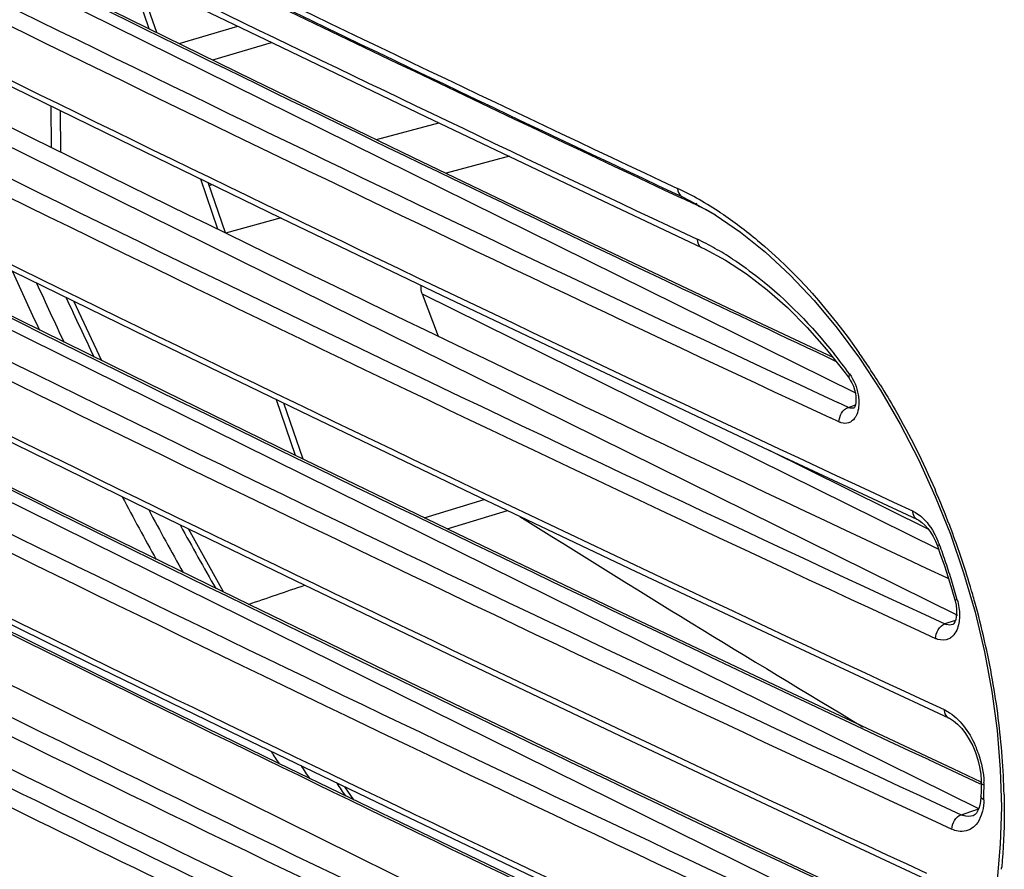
# Model space of a CAD drawing. Header units: millimetres. Extents: x 0 to 1660, y 0 to 1166.
# Tile 68 of 94: x 1252 to 1291, y 873 to 908. Entities that reach past the tile are written whole.
import ezdxf

# ---------------------------------------------------------------- set-up
doc = ezdxf.new("R2010")
doc.units = ezdxf.units.MM
doc.header["$LTSCALE"] = 65.395
doc.layers.get('0').update_dxf_attribs({"linetype": 'CONTINUOUS'})

msp = doc.modelspace()

# ---------------------------------------------------------------- linework, layer by layer
at = {"color": 7, "linetype": 'Continuous'}
for p, q in [((1285.156, 892.613), (1231.989, 918.897)), ((1233.752, 911.115), (1289.27, 883.668)), ((1256.271, 909.328), (1262.065, 906.519)), ((1257.043, 907.108), (1256.284, 909.321)), ((1260.943, 905.198), (1254.569, 908.32)), ((1262.065, 906.519), (1267.892, 903.72)), ((1249.114, 905.952), (1255.548, 902.801)), ((1267.356, 902.087), (1260.943, 905.198)), ((1290.122, 875.875), (1233.737, 903.751)), ((1267.892, 903.72), (1273.749, 900.93)), ((1255.548, 902.801), (1262.022, 899.661)), ((1273.808, 898.988), (1267.356, 902.087)), ((1259.807, 899.053), (1259.115, 901.071)), ((1273.749, 900.93), (1278.966, 898.465)), ((1277.91, 900.634), (1278.18, 900.507)), ((1278.18, 900.507), (1278.488, 900.356)), ((1278.488, 900.356), (1279.513, 899.778)), ((1262.022, 899.661), (1268.536, 896.533)), ((1279.513, 899.778), (1280.534, 899.082)), ((1280.298, 895.9), (1273.808, 898.988)), ((1280.534, 899.082), (1281.543, 898.272)), ((1278.966, 898.465), (1279.094, 898.404)), ((1279.094, 898.404), (1279.935, 897.947)), ((1250.27, 897.979), (1256.723, 894.825)), ((1279.935, 897.947), (1280.775, 897.399)), ((1281.543, 898.272), (1282.533, 897.353)), ((1232.948, 897.23), (1288.428, 869.802)), ((1280.775, 897.399), (1281.606, 896.763)), ((1282.533, 897.353), (1283.497, 896.331)), ((1281.606, 896.763), (1282.424, 896.042)), ((1256.051, 893.309), (1249.566, 896.509)), ((1267.723, 896.598), (1268.371, 894.896)), ((1268.536, 896.533), (1275.088, 893.417)), ((1283.497, 896.331), (1284.429, 895.212)), ((1254.837, 893.908), (1253.709, 896.298)), ((1282.424, 896.042), (1283.224, 895.24)), ((1284.26, 894.034), (1280.298, 895.9)), ((1283.224, 895.24), (1284.001, 894.361)), ((1284.429, 895.212), (1285.322, 894.004)), ((1256.723, 894.825), (1263.216, 891.682)), ((1284.001, 894.361), (1284.75, 893.413)), ((1285.322, 894.004), (1286.169, 892.715)), ((1262.578, 890.12), (1256.051, 893.309)), ((1275.088, 893.417), (1281.68, 890.312)), ((1284.75, 893.413), (1284.906, 893.203)), ((1284.906, 893.203), (1284.956, 893.127)), ((1284.956, 893.127), (1285.022, 893.01)), ((1285.022, 893.01), (1285.079, 892.878)), ((1285.079, 892.878), (1285.126, 892.738)), ((1285.126, 892.738), (1285.16, 892.598)), ((1285.16, 892.598), (1285.179, 892.462)), ((1285.179, 892.462), (1285.184, 892.337)), ((1286.169, 892.715), (1286.964, 891.353)), ((1262.931, 889.949), (1262.161, 892.192)), ((1285.118, 892.024), (1285.106, 892.007)), ((1285.139, 892.069), (1285.118, 892.024)), ((1285.161, 892.137), (1285.139, 892.069)), ((1285.177, 892.227), (1285.161, 892.137)), ((1285.184, 892.337), (1285.177, 892.227)), ((1263.216, 891.682), (1269.748, 888.55)), ((1249.731, 891.333), (1256.156, 888.19)), ((1286.964, 891.353), (1287.701, 889.927)), ((1280.242, 866.477), (1230.636, 891.001)), ((1254.424, 887.198), (1248.095, 890.329)), ((1269.145, 886.943), (1262.578, 890.12)), ((1281.68, 890.312), (1287.633, 887.534)), ((1287.701, 889.927), (1288.376, 888.447)), ((1269.748, 888.55), (1276.32, 885.431)), ((1288.376, 888.447), (1288.983, 886.924)), ((1256.156, 888.19), (1262.621, 885.057)), ((1287.636, 887.533), (1287.72, 887.487)), ((1287.72, 887.487), (1287.837, 887.402)), ((1287.837, 887.402), (1287.955, 887.293)), ((1287.955, 887.293), (1288.071, 887.161)), ((1260.793, 884.078), (1254.424, 887.198)), ((1259.731, 884.603), (1258.327, 887.138)), ((1275.752, 883.777), (1269.145, 886.943)), ((1288.071, 887.161), (1288.183, 887.008)), ((1288.183, 887.008), (1288.286, 886.837)), ((1288.286, 886.837), (1288.38, 886.65)), ((1288.983, 886.924), (1289.517, 885.366)), ((1288.38, 886.65), (1288.461, 886.452)), ((1288.461, 886.452), (1288.578, 886.127)), ((1288.578, 886.127), (1288.74, 885.655)), ((1288.74, 885.655), (1288.894, 885.179)), ((1276.32, 885.431), (1282.931, 882.323)), ((1289.517, 885.366), (1289.976, 883.786)), ((1262.621, 885.057), (1269.125, 881.937)), ((1288.823, 885.184), (1288.904, 885.145)), ((1288.894, 885.179), (1289.041, 884.702)), ((1248.231, 884.732), (1254.317, 881.747)), ((1259.735, 884.596), (1259.731, 884.603)), ((1289.041, 884.702), (1289.163, 884.28)), ((1267.2, 880.969), (1260.793, 884.078)), ((1289.163, 884.28), (1289.173, 884.244)), ((1289.173, 884.244), (1289.21, 884.069)), ((1289.21, 884.069), (1289.23, 883.902)), ((1282.4, 880.624), (1275.752, 883.777)), ((1289.233, 883.746), (1289.221, 883.606)), ((1289.23, 883.902), (1289.233, 883.746)), ((1289.976, 883.786), (1290.355, 882.195)), ((1256.195, 880.522), (1250.493, 883.334)), ((1289.089, 883.292), (1289.083, 883.289)), ((1289.102, 883.303), (1289.089, 883.292)), ((1289.128, 883.333), (1289.102, 883.303)), ((1289.163, 883.396), (1289.128, 883.333)), ((1289.196, 883.488), (1289.163, 883.396)), ((1289.221, 883.606), (1289.196, 883.488)), ((1282.931, 882.323), (1288.902, 879.541)), ((1290.355, 882.195), (1290.652, 880.603)), ((1254.317, 881.747), (1260.439, 878.772)), ((1269.125, 881.937), (1275.668, 878.827)), ((1273.646, 877.872), (1267.2, 880.969)), ((1261.928, 877.72), (1256.195, 880.522)), ((1289.089, 877.483), (1282.4, 880.624)), ((1290.652, 880.603), (1290.865, 879.022)), ((1288.905, 879.54), (1288.945, 879.52)), ((1288.945, 879.52), (1289.11, 879.417)), ((1289.11, 879.417), (1289.276, 879.278)), ((1289.276, 879.278), (1289.439, 879.108)), ((1289.439, 879.108), (1289.596, 878.905)), ((1289.596, 878.905), (1289.745, 878.671)), ((1290.865, 879.022), (1290.993, 877.463)), ((1260.439, 878.772), (1266.596, 875.807)), ((1275.668, 878.827), (1282.251, 875.73)), ((1289.745, 878.671), (1289.88, 878.414)), ((1289.88, 878.414), (1289.995, 878.139)), ((1289.995, 878.139), (1290.089, 877.852)), ((1267.693, 874.926), (1261.928, 877.72)), ((1280.131, 874.786), (1273.646, 877.872)), ((1290.089, 877.852), (1290.158, 877.561)), ((1290.223, 876.955), (1289.089, 877.483)), ((1290.158, 877.561), (1290.202, 877.274)), ((1290.993, 877.463), (1291.035, 875.937)), ((1290.202, 877.274), (1290.22, 876.998)), ((1290.22, 876.998), (1290.22, 876.949)), ((1290.22, 876.949), (1290.22, 876.757)), ((1264.978, 876.242), (1264.616, 876.761)), ((1290.217, 876.568), (1290.214, 876.379)), ((1290.22, 876.757), (1290.217, 876.568)), ((1290.198, 876.174), (1290.169, 876.02)), ((1290.212, 876.345), (1290.198, 876.174)), ((1290.213, 876.378), (1290.212, 876.345)), ((1266.596, 875.807), (1272.789, 872.853)), ((1282.251, 875.73), (1288.193, 872.959)), ((1290.08, 875.783), (1290.029, 875.704)), ((1290.128, 875.888), (1290.08, 875.783)), ((1290.169, 876.02), (1290.128, 875.888)), ((1291.035, 875.937), (1290.991, 874.451)), ((1289.896, 875.598), (1289.894, 875.598)), ((1289.934, 875.616), (1289.896, 875.599)), ((1289.978, 875.649), (1289.934, 875.616)), ((1290.029, 875.704), (1289.978, 875.649)), ((1273.49, 872.142), (1267.693, 874.926)), ((1286.654, 871.712), (1280.131, 874.786)), ((1290.991, 874.451), (1290.861, 873.016))]:
    msp.add_line(p, q, dxfattribs=at)
at = {"color": 9, "linetype": 'Continuous'}
for p, q in [((1256.744, 907.255), (1255.985, 909.467)), ((1257.949, 906.666), (1260.31, 907.372)), ((1259.296, 906.007), (1261.666, 906.714)), ((1252.813, 902.487), (1252.794, 904.149)), ((1253.186, 902.303), (1253.167, 903.967)), ((1265.888, 902.801), (1268.403, 903.479)), ((1271.236, 902.13), (1268.691, 901.449)), ((1259.508, 899.199), (1258.816, 901.216)), ((1259.152, 900.962), (1259.271, 900.995)), ((1278.777, 900.162), (1278.154, 900.455)), ((1262.049, 899.651), (1259.812, 899.038)), ((1277.627, 899.343), (1278.793, 898.794)), ((1267.723, 896.598), (1288.507, 886.323)), ((1262.632, 890.093), (1261.863, 892.337)), ((1284.877, 892.028), (1284.449, 892.227)), ((1284.877, 892.028), (1285.159, 892.131)), ((1284.5, 891.445), (1284.157, 891.604)), ((1281.666, 890.319), (1288.082, 887.147)), ((1267.808, 887.589), (1270.221, 888.326)), ((1268.734, 887.141), (1271.159, 887.88)), ((1288.884, 883.356), (1288.763, 883.314)), ((1289.186, 883.46), (1288.884, 883.356)), ((1288.109, 877.855), (1290.187, 876.884)), ((1289.421, 875.639), (1290.004, 875.835)), ((1290.004, 875.835), (1290.122, 875.875))]:
    msp.add_line(p, q, dxfattribs=at)
at = {"color": 7, "linetype": 'Continuous'}
msp.add_arc((2047.157, 2537.919), 1808.99, 243.337692, 244.834403, dxfattribs=at)
at = {"color": 9, "linetype": 'Continuous'}
for centre, radius, start, end in [((2047.373, 2539.042), 1809.874, 243.347506, 244.843357), ((2057.339, 2557.245), 1830.869, 243.324335, 244.812484), ((2069.057, 2579.317), 1857.06, 243.387656, 244.775048), ((2062.494, 2549.845), 1829.658, 243.158029, 244.616976), ((2042.297, 2520.72), 1796.197, 243.313367, 245.044236), ((2042.821, 2522.045), 1798.307, 243.351024, 245.04688), ((2076.972, 2588.54), 1875.002, 243.442242, 245.097684), ((2045.099, 2519.738), 1803.443, 243.276706, 245.191105), ((2046.903, 2523.352), 1806.792, 243.370827, 245.190328), ((2077.389, 2581.957), 1875.922, 243.427043, 245.139428), ((2070.1, 2550.87), 1846.751, 243.197944, 244.947955), ((2046.663, 2515.658), 1807.087, 243.335952, 245.21284), ((2047.193, 2516.563), 1807.443, 243.355675, 245.212684), ((1272.46, 889.067), 13.011, 60.4906, 64.7687), ((1271.679, 887.686), 14.596, 56.4216, 60.4933), ((1278.273, 900.163), 0.504, 359.9358, 8.8444), ((1273.537, 889.041), 12.294, 60.7349, 64.7712), ((1273.935, 888.493), 11.39, 60.6945, 64.7501), ((1273.303, 887.365), 12.682, 56.9455, 60.699), ((2076.124, 2572.435), 1873.021, 243.397272, 245.117051), ((1390.849, 959.734), 152.85, 204.02947, 205.00182), ((1390.135, 959.444), 151.39, 204.34743, 205.34395), ((2106.858, 2642.177), 1932.094, 244.602094, 244.80504), ((1390.172, 959.284), 150.52, 204.67874, 205.68216), ((2067.058, 2537.789), 1839.872, 243.15519, 244.852819), ((2044, 2503.185), 1800.92, 243.26677, 245.153643), ((2042.335, 2499.599), 1796.279, 243.308722, 245.049063), ((1266.139, 879.667), 23.254, 36.1149, 38.6395), ((1261.988, 877.888), 28.472, 33.7573, 34.9871), ((1261.265, 877.406), 29.341, 31.9659, 33.755), ((2067.049, 2546.607), 1852.425, 243.290955, 244.807084), ((2025.827, 2457.246), 1759.479, 242.879398, 244.299971), ((2060.2, 2518.163), 1824.444, 243.081665, 244.60554), ((2033.534, 2473.977), 1776.018, 243.061989, 244.86516), ((2033.361, 2473.83), 1776.5, 243.062011, 244.865164), ((2036.106, 2478.263), 1783.568, 243.027793, 244.200359), ((1382.281, 955.454), 143.27, 207.89293, 209.04037), ((1256.98, 875.089), 34.218, 20.8553, 23.471), ((1381.232, 954.924), 141.404, 208.29343, 209.45617), ((2036.265, 2478.828), 1784.84, 243.079136, 244.185371), ((1380.873, 954.482), 140.052, 208.67596, 209.86611), ((1256.597, 874.94), 34.629, 19.8578, 20.8597), ((1285.537, 885.408), 3.201, 22.48, 29.6306), ((1285.407, 885.35), 3.344, 20.0935, 22.535), ((1259.935, 876.032), 30.467, 18.6357, 20.0937), ((1256.503, 874.906), 34.73, 18.1779, 19.858), ((1259.908, 876.023), 30.496, 17.1823, 18.6362), ((1256.631, 874.947), 34.595, 16.0247, 18.1796), ((1259.994, 876.049), 30.405, 15.7263, 17.1828), ((1256.888, 875.022), 34.328, 15.5019, 16.0231), ((1257.455, 875.168), 33.742, 10.0712, 15.52), ((1288.994, 883.815), 0.552, 245.2176, 252.1315), ((1259.863, 875.583), 31.298, 4.3817, 10.0942), ((1370.339, 948.349), 129.372, 212.85327, 213.10544), ((1286.153, 876.724), 4.191, 19.0103, 22.3134), ((1262.3, 875.786), 28.853, 1.3205, 4.3501), ((1368.968, 947.494), 127.062, 213.36757, 213.64528), ((1286.971, 876.821), 3.367, 0.0463, 2.2056), ((1368.251, 946.702), 125.221, 213.87819, 214.16246), ((1266.9, 876.807), 23.437, 358.853, 0.0415), ((1267.315, 876.8), 23.022, 358.6098, 358.8501), ((1289.768, 876.396), 0.834, 245.3726, 252.193), ((1267.583, 875.674), 23.565, 354.5676, 354.7848)]:
    msp.add_arc(centre, radius, start, end, dxfattribs=at)
at = {"color": 7, "linetype": 'Continuous'}
for centre, major_axis, ratio, start_param, end_param in [((2907.781, 1374.577), (2105.965, -31.087), 0.378472, 3.802419, 3.841112), ((1346.344, 1865.72), (-299.27, 1051.201), 0.575974, -3.711467, -3.690918), ((-571.002, 1280.42), (17242.604, 5803.194), 0.05297, -1.482205, -1.482073)]:
    msp.add_ellipse(centre, major_axis=major_axis, ratio=ratio, start_param=start_param, end_param=end_param, dxfattribs=at)
at = {"color": 9, "linetype": 'Continuous'}
for points in [[(1278.007, 900.836), (1278.007, 900.712), (1278.067, 900.56), (1278.179, 900.507)], [(1278.793, 898.794), (1278.793, 898.67), (1278.854, 898.518), (1278.966, 898.465)], [(1284.925, 893.373), (1284.898, 893.323), (1284.872, 893.249), (1284.905, 893.203)], [(1284.925, 893.373), (1285.104, 893.128), (1285.222, 892.832), (1285.273, 892.533)], [(1284.5, 891.445), (1284.499, 891.676), (1284.658, 891.952), (1284.877, 892.028)], [(1285.034, 891.991), (1284.98, 891.989), (1284.925, 892.004), (1284.877, 892.028)], [(1289.261, 884.29), (1289.32, 884.082), (1289.353, 883.864), (1289.351, 883.647)], [(1288.387, 882.731), (1288.387, 882.962), (1288.544, 883.238), (1288.763, 883.314)], [(1289.08, 883.288), (1288.999, 883.26), (1288.906, 883.264), (1288.825, 883.29)], [(1288.916, 882.713), (1288.785, 882.65), (1288.619, 882.65), (1288.481, 882.694)], [(1289.062, 882.814), (1289.019, 882.774), (1288.969, 882.739), (1288.916, 882.713)], [(1289.583, 879.123), (1289.765, 878.875), (1289.914, 878.6), (1290.031, 878.315)], [(1290.116, 878.089), (1290.242, 877.724), (1290.32, 877.337), (1290.335, 876.951)], [(1290.338, 876.824), (1290.294, 876.844), (1290.247, 876.872), (1290.227, 876.916)], [(1290.331, 876.241), (1290.327, 876.087), (1290.309, 875.932), (1290.273, 875.782)], [(1289.045, 875.055), (1289.045, 875.287), (1289.202, 875.563), (1289.421, 875.639)], [(1289.894, 875.598), (1289.774, 875.557), (1289.634, 875.564), (1289.513, 875.603)], [(1289.295, 874.975), (1289.209, 874.99), (1289.124, 875.018), (1289.045, 875.055)], [(1289.918, 875.141), (1289.755, 875.001), (1289.507, 874.937), (1289.295, 874.975)], [(1290.019, 875.245), (1289.988, 875.208), (1289.954, 875.173), (1289.918, 875.141)]]:
    msp.add_open_spline(points, degree=3, dxfattribs=at)
for points, knots in [([(1279.752, 899.847), (1280.262, 899.509), (1282.382, 897.914), (1284.147, 895.882), (1285.315, 894.213)], [0, 0, 0, 0, 0.230915, 1, 1, 1, 1]), ([(1280.22, 897.995), (1280.586, 897.757), (1282.1, 896.664), (1283.41, 895.304), (1284.303, 894.188)], [0, 0, 0, 0, 0.233523, 1, 1, 1, 1]), ([(1286.157, 892.939), (1286.364, 892.608), (1287.179, 891.243), (1287.89, 889.817), (1288.367, 888.718)], [0, 0, 0, 0, 0.245765, 1, 1, 1, 1]), ([(1285.273, 892.533), (1285.287, 892.452), (1285.318, 892.162), (1285.279, 891.852), (1285.177, 891.668)], [0, 0, 0, 0, 0.280627, 1, 1, 1, 1]), ([(1285.112, 892.007), (1285.1, 892.002), (1285.074, 891.995), (1285.047, 891.992), (1285.034, 891.991)], [0, 0, 0, 0, 0.497381, 1, 1, 1, 1]), ([(1285.128, 891.59), (1285.068, 891.51), (1284.902, 891.373), (1284.687, 891.381), (1284.592, 891.409)], [0, 0, 0, 0, 0.500944, 1, 1, 1, 1]), ([(1285.177, 891.668), (1285.17, 891.654), (1285.154, 891.628), (1285.137, 891.602), (1285.128, 891.59)], [0, 0, 0, 0, 0.507228, 1, 1, 1, 1]), ([(1284.592, 891.409), (1284.577, 891.414), (1284.545, 891.425), (1284.515, 891.438), (1284.5, 891.445)], [0, 0, 0, 0, 0.492725, 1, 1, 1, 1]), ([(1287.461, 887.863), (1287.543, 887.824), (1287.897, 887.608), (1288.161, 887.27), (1288.32, 886.991)], [0, 0, 0, 0, 0.220423, 1, 1, 1, 1]), ([(1287.461, 887.863), (1287.461, 887.826), (1287.471, 887.7), (1287.551, 887.572), (1287.633, 887.534)], [0, 0, 0, 0, 0.285795, 1, 1, 1, 1]), ([(1288.547, 886.499), (1288.525, 886.489), (1288.507, 886.474), (1288.458, 886.461), (1288.461, 886.452)], [0, 0, 0, 0, 0.731823, 1, 1, 1, 1]), ([(1289.261, 884.29), (1289.238, 884.285), (1289.214, 884.286), (1289.166, 884.271), (1289.163, 884.28)], [0, 0, 0, 0, 0.729155, 1, 1, 1, 1]), ([(1289.351, 883.647), (1289.35, 883.571), (1289.332, 883.305), (1289.245, 883.032), (1289.124, 882.882)], [0, 0, 0, 0, 0.28323, 1, 1, 1, 1]), ([(1289.124, 882.882), (1289.115, 882.87), (1289.094, 882.847), (1289.073, 882.825), (1289.062, 882.814)], [0, 0, 0, 0, 0.505562, 1, 1, 1, 1]), ([(1288.481, 882.694), (1288.465, 882.699), (1288.433, 882.71), (1288.402, 882.724), (1288.387, 882.731)], [0, 0, 0, 0, 0.493828, 1, 1, 1, 1]), ([(1288.729, 879.87), (1288.807, 879.834), (1289.139, 879.644), (1289.408, 879.36), (1289.583, 879.123)], [0, 0, 0, 0, 0.225343, 1, 1, 1, 1]), ([(1288.729, 879.87), (1288.729, 879.833), (1288.74, 879.708), (1288.819, 879.579), (1288.902, 879.541)], [0, 0, 0, 0, 0.285898, 1, 1, 1, 1]), ([(1290.227, 876.916), (1290.225, 876.921), (1290.221, 876.932), (1290.22, 876.943), (1290.22, 876.948)], [0, 0, 0, 0, 0.510124, 1, 1, 1, 1]), ([(1290.243, 876.306), (1290.234, 876.316), (1290.219, 876.339), (1290.213, 876.366), (1290.213, 876.378)], [0, 0, 0, 0, 0.533008, 1, 1, 1, 1]), ([(1290.331, 876.241), (1290.313, 876.25), (1290.282, 876.269), (1290.254, 876.293), (1290.243, 876.306)], [0, 0, 0, 0, 0.539082, 1, 1, 1, 1]), ([(1291.145, 876.451), (1291.151, 876.202), (1291.16, 875.229), (1291.116, 874.254), (1291.05, 873.532)], [0, 0, 0, 0, 0.255129, 1, 1, 1, 1]), ([(1290.273, 875.782), (1290.26, 875.73), (1290.205, 875.539), (1290.112, 875.357), (1290.019, 875.245)], [0, 0, 0, 0, 0.271736, 1, 1, 1, 1])]:
    msp.add_open_spline(points, degree=3, knots=knots, dxfattribs=at)
at = {"color": 7, "linetype": 'Continuous'}
msp.add_open_spline([(1267.723, 896.598), (1267.683, 896.705), (1267.664, 896.828), (1267.691, 896.939)], degree=3, dxfattribs=at)

doc.saveas('drawing.dxf')
